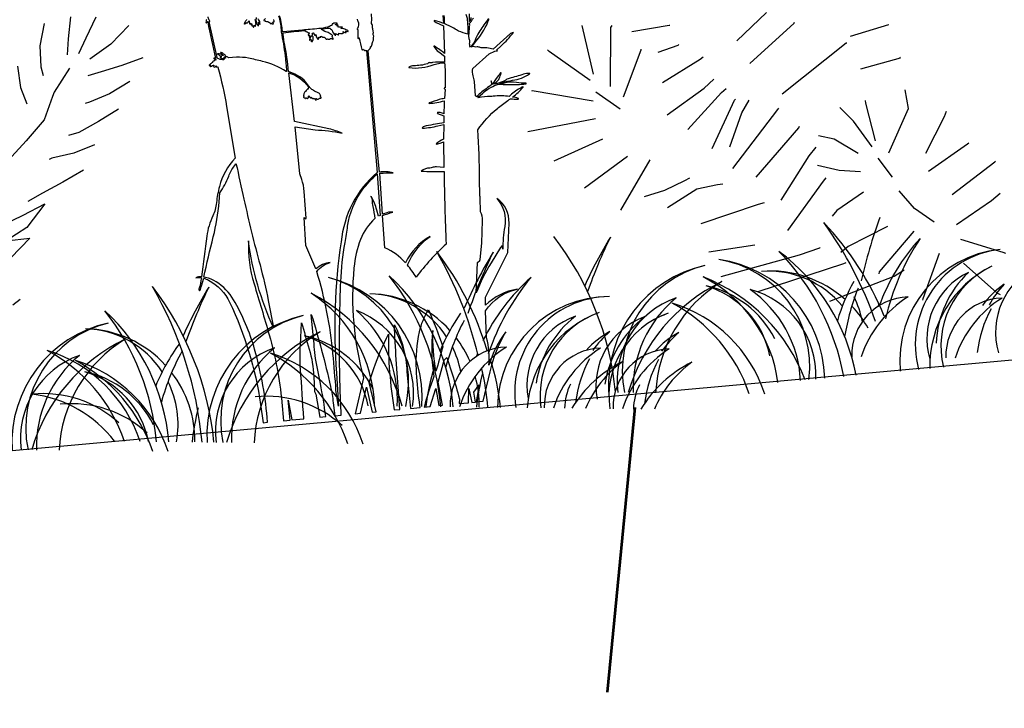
# Model space of a CAD drawing. Header units: centimetres. Extents: x -11246 to 29725, y -11714 to 13666.
# Tile 67 of 79: x 14355.92 to 14362.34, y 3612.11 to 3616.6. Entities that reach past the tile are written whole.
import ezdxf

# ---------------------------------------------------------------- set-up
doc = ezdxf.new("R2010")
doc.units = ezdxf.units.CM
doc.layers.add('0- Coupes', color=7, linetype='Continuous')

# ---------------------------------------------------------------- blocks, each defined once
blk = doc.blocks.new('A$C543A7BE2')
at = {"color": 0, "linetype": 'ByBlock', "lineweight": -2}
for p, q in [((246.06, 155.99), (243.99, 147.62)), ((235.66, 154.76), (232.74, 146.55)), ((255.69, 154.44), (250.8, 146.96)), ((267.92, 149.41), (259.94, 143.33)), ((232.74, 146.55), (231.97, 138.44)), ((243.99, 147.62), (242.69, 141.6)), ((250.8, 146.96), (247.14, 141.35)), ((259.94, 143.33), (251.12, 138.65)), ((-228.6, 118.76), (-230.22, 138.03)), ((-230.22, 138.03), (-230.22, 138.03)), ((223.09, 139.94), (223.09, 131.62)), ((231.97, 138.44), (232.5, 135.04)), ((-222.73, 113.18), (-219.46, 135.72)), ((-219.46, 135.72), (-218.8, 136.39)), ((-211.64, 133.11), (-196.99, 133.39)), ((-196.99, 133.39), (-196.73, 133.39)), ((242.96, 136.37), (235.66, 127.98)), ((254.74, 133.25), (249.51, 132.46)), ((263.11, 134.58), (254.74, 133.25)), ((271.51, 136.37), (263.11, 134.58)), ((-244.33, 129.89), (-244.85, 130.68)), ((-230.22, 116.65), (-244.33, 129.89)), ((-172.02, 123.75), (-159.06, 132.94)), ((223.09, 131.62), (224.68, 125.08)), ((-218.36, 108.52), (-208.99, 125.52)), ((-208.99, 125.52), (-208.99, 125.78)), ((-194.62, 125.29), (-194.36, 125.55)), ((-168.29, 114.41), (-149.11, 127.47)), ((-149.11, 127.47), (-148.85, 127.73)), ((234.87, 126.41), (230.44, 118.03)), ((235.66, 127.98), (234.87, 126.41)), ((265.25, 127.98), (256.85, 124.36)), ((-202.66, 123.75), (-194.62, 125.29)), ((-128.22, 119.42), (-113, 121.79)), ((-113, 121.79), (-113, 121.79)), ((248.75, 122.25), (246.91, 121.99)), ((256.85, 124.36), (248.75, 122.25)), ((-202.66, 111.93), (-187.02, 118.76)), ((-187.02, 118.76), (-185.72, 119.55)), ((230.44, 118.03), (222.35, 110.95)), ((259.42, 118.03), (251.12, 114.41)), ((-252.93, 115.75), (-253.19, 115.75)), ((-230.22, 108.49), (-252.93, 115.75)), ((-157.55, 101.06), (-130.26, 117.04)), ((-130.26, 117.04), (-130, 117.05)), ((251.12, 114.41), (243.01, 111.26)), ((-228.6, 111.88), (-220.21, 104.05)), ((-187, 107.51), (-182.82, 110.4)), ((222.35, 110.95), (216.08, 105.71)), ((243.01, 111.26), (238.83, 110.72)), ((-202.66, 99.23), (-187, 107.51)), ((-126.03, 106.38), (-110.36, 108.45)), ((-110.36, 108.45), (-110.36, 108.71)), ((-195.54, 92.59), (-180.66, 104.84)), ((-180.66, 104.84), (-178.57, 106.15)), ((231.26, 102.86), (230.21, 102.6)), ((239.89, 103.66), (231.26, 102.86)), ((248.26, 105.71), (239.89, 103.66)), ((-230.22, 101.68), (-256.82, 100.31)), ((-256.82, 100.31), (-256.82, 100.31)), ((-187.21, 83.93), (-176.13, 101.28)), ((-176.13, 101.28), (-175.61, 101.54)), ((-173.9, 96.03), (-170.51, 100.48)), ((-180.4, 83.63), (-173.9, 96.03)), ((-180.4, 75.23), (-160.03, 95.27)), ((-160.03, 95.27), (-159.51, 95.8)), ((-110.06, 88.57), (-110.34, 95.9)), ((242.69, 96.57), (234.16, 93.19)), ((-228.6, 93.46), (-248.43, 87.77)), ((-131.77, 86.7), (-136.23, 92.71)), ((-126.02, 92.99), (-126.03, 94.04)), ((-124.41, 78.02), (-126.02, 92.99)), ((234.16, 93.19), (225.79, 90.03)), ((-152.95, 87.18), (-152.69, 87.7)), ((-119.95, 72.75), (-110.06, 88.57)), ((225.79, 90.03), (219.78, 87.67)), ((-220.02, 85.46), (-238.2, 75.76)), ((-172.02, 70.6), (-152.95, 87.18)), ((-126.03, 75.96), (-131.77, 86.7)), ((-105.82, 70.6), (-96.71, 83.63)), ((-96.71, 83.63), (-95.67, 85.46)), ((217.18, 82.69), (226.06, 85.85)), ((226.06, 85.85), (217.97, 77.73)), ((-211.64, 83.01), (-225.63, 65.32)), ((-140.13, 80.93), (-145.88, 83.01)), ((-131.77, 74.13), (-140.13, 80.93)), ((209, 80.03), (217.18, 82.69)), ((-150.58, 75.94), (-147.44, 78.82)), ((217.97, 77.73), (209.35, 73.78)), ((-207.59, 70.59), (-199.49, 73.22)), ((-199.49, 73.22), (-197.4, 74.01)), ((-163.62, 60.41), (-150.58, 75.94)), ((209.35, 73.78), (218.5, 73.54)), ((218.5, 73.54), (210.14, 66.99)), ((-215.7, 69.27), (-207.59, 70.59)), ((-207.59, 63.79), (-195.29, 69.31)), ((-195.29, 69.31), (-187.19, 69.85)), ((-187.19, 69.85), (-185.09, 69.85)), ((-139.84, 68.64), (-147.95, 71.76)), ((-147.95, 71.76), (-147.95, 71.76)), ((-131.77, 66.99), (-139.84, 68.64)), ((-124.41, 71.28), (-119.95, 63.18)), ((-105.82, 63.52), (-89.36, 71.88)), ((-89.36, 71.88), (-88.84, 72.14)), ((-162.72, 48.47), (-146.5, 65.45)), ((-146.5, 65.45), (-145.33, 66.53)), ((-97.94, 53.34), (-79.93, 63.52)), ((-79.93, 63.52), (-79.67, 63.79)), ((-195.52, 55.87), (-172.52, 60.2)), ((-172.52, 60.2), (-170.16, 60.47)), ((-131.77, 59.04), (-142.95, 53.46)), ((-113.23, 49.99), (-118.08, 57.66)), ((-142.95, 53.46), (-145.04, 51.62)), ((-106.36, 43.77), (-113.23, 49.99)), ((-83.3, 48.87), (-79.64, 51.23)), ((208.35, 48.93), (211.48, 50.77)), ((-97.94, 41.59), (-83.3, 48.87)), ((-194.14, 44.62), (-176.15, 44.76)), ((-176.15, 44.76), (-176.15, 44.76)), ((-124.41, 44.62), (-140.56, 39.08)), ((-190.73, 34.48), (-159.66, 38.51)), ((-159.66, 38.51), (-151.55, 40.1)), ((-151.55, 40.1), (-151.29, 40.36)), ((-140.56, 39.08), (-143.7, 37.24)), ((-114.62, 41.34), (-130.09, 27.71)), ((-97.26, 35.75), (-81.8, 28.5)), ((-177.38, 26.78), (-143.11, 32.89)), ((-143.11, 32.89), (-142.19, 33.1)), ((-106.17, 31.51), (-114.9, 15.07)), ((-130.09, 27.71), (-130.3, 27.01)), ((-124.58, 25.25), (-120.4, 27.08)), ((-81.8, 28.5), (-80.75, 27.98)), ((-150.58, 19.22), (-124.58, 25.25)), ((-97.46, 26.46), (-86.34, 13.29)), ((-114.9, 15.07), (-115.07, 14.51)), ((-86.34, 13.29), (-85.03, 12.51))]:
    blk.add_line(p, q, dxfattribs=at)

msp = doc.modelspace()

# ---------------------------------------------------------------- linework, layer by layer
at = {"layer": '0- Coupes', "color": 97, "true_color": 0x279b30}
msp.add_line((14357.008, 3614.49041), (14357.008, 3614.49041), dxfattribs=at)
at = {"layer": '0- Coupes', "color": 251, "linetype": 'Continuous', "lineweight": 53}
for p, q in [((14359.95942, 3614.21739), (14359.95942, 3614.21739)), ((14359.7518, 3612.21503), (14359.93098, 3614.07066))]:
    msp.add_line(p, q, dxfattribs=at)
at = {"layer": '0- Coupes', "flags": 128}
msp.add_lwpolyline([(14102.3117, 3617.26706), (14174.79265, 3616.92235), (14259.74378, 3616.35168), (14303.53576, 3616.35168, -0.0495929), (14313.38146, 3615.37272), (14324.90744, 3613.05777, 0.0722966), (14339.27071, 3612.28331), (14364.22484, 3614.54721), (14372.02918, 3616.36726), (14373.45851, 3616.37726), (14407.12699, 3618.19113), (14407.12699, 3570.02466), (14101.64393, 3570.02466)], format="xyb", dxfattribs=at)
at = {"layer": '0- Coupes'}
for points in [[(14357.13918, 3616.59894, 0.2005553), (14357.1351, 3616.57815, 0.6071068), (14357.13747, 3616.57748, 0.1031068), (14357.14061, 3616.58259, -0.1728657), (14357.14284, 3616.5853, -0.5206861), (14357.14556, 3616.58409, 0.0113514), (14357.19709, 3616.34627, -0.0545242), (14357.18689, 3616.34619, 0.643858), (14357.1861, 3616.34482, 0.2042793), (14357.19164, 3616.34141, -0.159718), (14357.20086, 3616.33678, -0.6249975), (14357.2004, 3616.33542, 0.1582722), (14357.18772, 3616.32946, -0.1462734), (14357.18381, 3616.32752, 0.3258732), (14357.1777, 3616.3212, -0.2622206), (14357.17367, 3616.31591, 0.1197285), (14357.15509, 3616.30195, 0.4893205), (14357.15552, 3616.30007, 0.1741091), (14357.15881, 3616.29976, 0.0138257), (14357.16595, 3616.30181, -0.6673914), (14357.16658, 3616.30106, -0.0422108), (14357.16298, 3616.29534, 0.5796588), (14357.16375, 3616.29354, 0.1923309), (14357.16961, 3616.29513, -0.1293498), (14357.18347, 3616.3008, -0.4339708), (14357.18534, 3616.29926, -0.1295363), (14357.18425, 3616.29374, 0.424747), (14357.18555, 3616.29022, 0.4477953), (14357.1986, 3616.29615, -0.6631575), (14357.19988, 3616.29627, -0.2613798), (14357.19985, 3616.29382, 0.4274433), (14357.20061, 3616.29118, 0.2526762), (14357.205, 3616.29124), (14357.2086, 3616.29325), (14357.21076, 3616.28905, -0.0303424), (14357.26929, 3616.03132), (14357.32449, 3615.69496, 0.1288875), (14357.22178, 3615.50998, 0.0362279), (14357.20293, 3615.40521, -0.0837069), (14357.17878, 3615.31886, 0.0771552), (14357.14008, 3615.1871, 0.000007), (14357.10486, 3614.92116, 0.1465995), (14357.06927, 3614.91529, -0.0802533), (14357.10459, 3614.91531, -0.0543008), (14357.08777, 3614.8423, 0.2630735), (14357.08863, 3614.83759), (14357.09315, 3614.83216, 0.5632395), (14357.09474, 3614.8324, 0.028746), (14357.10587, 3614.86403), (14357.11991, 3614.91271, -0.0465611), (14357.15135, 3614.89969, -0.1616093), (14357.28858, 3614.75662, -0.0748476), (14357.49074, 3614.09056), (14357.50825, 3613.97089), (14357.53596, 3613.97359, 0.0498592), (14357.45165, 3614.44955, 0.0641281), (14357.31401, 3614.77237, 0.1192378), (14357.20108, 3614.88918, 0.090294), (14357.1324, 3614.91701), (14357.12091, 3614.91939, -0.0115827), (14357.18221, 3615.18271, 0.0442707), (14357.21968, 3615.41001), (14357.22412, 3615.46918, 0.0632139), (14357.28288, 3615.57737, -0.0616578), (14357.31933, 3615.64499), (14357.33018, 3615.66027, -0.0018667), (14357.38173, 3615.42847, 0.0123493), (14357.48677, 3614.99881, -0.0190988), (14357.54023, 3614.76661), (14357.57362, 3614.59121, -0.0740132), (14357.41139, 3615.15542, 0.0845374), (14357.44766, 3614.87698, -0.0052629), (14357.54652, 3614.54286, -0.0455718), (14357.62889, 3614.10527), (14357.64046, 3613.98377), (14357.68345, 3613.98795), (14357.67078, 3614.11815), (14357.69338, 3613.98892), (14357.77194, 3613.99657, 0.0021676), (14357.75068, 3614.32016, -0.031433), (14357.74956, 3614.47863), (14357.75761, 3614.6228, 0.0031862), (14357.80716, 3614.45123, -0.0600688), (14357.8375, 3614.27186), (14357.84211, 3614.17499), (14357.85134, 3614.15677), (14357.87736, 3614.00683), (14357.91579, 3614.01058, 0.0142847), (14357.88048, 3614.22558), (14357.84859, 3614.39018, -0.0049402), (14357.83323, 3614.54265), (14357.82106, 3614.67667, -0.020358), (14357.94626, 3614.20612, -0.0257892), (14357.96403, 3614.10118), (14357.97394, 3614.01624), (14358.01622, 3614.02036, -0.0111894), (14358.00516, 3614.41458, -0.0115908), (14358.01349, 3614.89029, -0.0349953), (14358.04181, 3615.14524, 0.0181468), (14358.05746, 3615.25288, -0.1197361), (14358.15314, 3615.48676, -0.0399669), (14358.24966, 3615.59317), (14358.24966, 3615.59317), (14358.26929, 3615.32183), (14358.25969, 3615.31657), (14358.24819, 3615.35684, 0.0530092), (14358.21217, 3615.44593, 1.0583817), (14358.21001, 3615.44461, -0.1501785), (14358.2177, 3615.42023, 0.0468521), (14358.22172, 3615.38047, -0.0086399), (14358.23583, 3615.30174, 0.1217236), (14358.14183, 3615.16547, 0.0670176), (14358.09893, 3614.98035, 0.090739), (14358.16157, 3614.26298), (14358.10741, 3614.02924), (14358.14093, 3614.0325), (14358.17997, 3614.20323), (14358.21779, 3614.03998), (14358.24427, 3614.04256), (14358.19721, 3614.23331), (14358.22874, 3614.32514, -0.0357683), (14358.32383, 3614.54865, 0.0464719), (14358.36211, 3614.05404), (14358.39821, 3614.05755), (14358.37475, 3614.38322, -0.0094892), (14358.36274, 3614.60985, -0.1066202), (14358.44442, 3614.30348), (14358.46771, 3614.06432), (14358.53018, 3614.0704), (14358.52336, 3614.12023, -0.0237781), (14358.50581, 3614.31804, -0.0631519), (14358.52674, 3614.56312, -0.0850009), (14358.58415, 3614.70648, -0.0236104), (14358.67821, 3614.46641, -0.0030282), (14358.63329, 3614.30636, -0.0505672), (14358.61386, 3614.57247, 0.0723746), (14358.62011, 3614.27147, 0.0218189), (14358.55619, 3614.07294), (14358.59684, 3614.07689), (14358.63218, 3614.19368), (14358.65158, 3614.08222), (14358.67697, 3614.0847), (14358.64785, 3614.23509), (14358.68691, 3614.37852), (14358.70414, 3614.39659), (14358.74072, 3614.28296, -0.0141485), (14358.7866, 3614.12527), (14358.78517, 3614.09523), (14358.84492, 3614.10105), (14358.84771, 3614.19389), (14358.86718, 3614.10322), (14358.89216, 3614.10565), (14358.88086, 3614.17042), (14358.91429, 3614.21818), (14358.89557, 3614.10598), (14358.94149, 3614.11045), (14358.98654, 3614.30212, -0.0710437), (14359.08879, 3614.56362, -0.0785073), (14359.08879, 3614.56362, -0.0136383), (14359.08879, 3614.56362, 0.0820533), (14358.9782, 3614.34599, 0.0970754), (14358.96286, 3614.52456), (14358.95693, 3614.69925, -0.2012388), (14359.16411, 3614.84162, 0.153672), (14358.95619, 3614.73699), (14358.9562, 3614.78987), (14359.10197, 3615.08098), (14359.11007, 3615.27187, 0.2549141), (14359.03087, 3615.43258), (14359.03087, 3615.43258), (14359.03087, 3615.43258), (14359.03087, 3615.43258, -0.2307107), (14359.08233, 3615.24918, 0.0514295), (14359.07033, 3615.10148), (14359.06595, 3615.12584), (14359.06173, 3615.11857), (14359.05374, 3615.11294), (14358.99234, 3615.01343, 0.0486509), (14358.8958, 3614.81641), (14358.90476, 3615.01468), (14358.91871, 3615.02775), (14358.92164, 3615.03525), (14358.9329, 3615.14074), (14358.93782, 3615.28849, 0.1374057), (14358.92387, 3615.34553), (14358.92247, 3615.43633, 0.110973), (14358.9193, 3615.44951), (14358.91834, 3615.5599, 0.0143993), (14358.90634, 3615.8796, -0.0666145), (14359.03372, 3616.01909, -0.0227001), (14359.10202, 3616.07126, -0.0141665), (14359.11891, 3616.08229, 0.0168286), (14359.16902, 3616.08012, 0.4166282), (14359.17107, 3616.08214, 0.2813751), (14359.16954, 3616.08465, 0.1147597), (14359.13331, 3616.09376, 0.0550913), (14359.20145, 3616.15747, 0.8655416), (14359.19875, 3616.16056, -0.0169442), (14359.18056, 3616.14966, 0.0671757), (14359.10993, 3616.09701, 0.0715301), (14359.02049, 3616.0997, -0.02459), (14358.99102, 3616.09782, 0.0507459), (14358.90923, 3616.08831), (14358.90626, 3616.09039), (14358.93884, 3616.11968, -0.0956434), (14359.02722, 3616.17282, -0.1062671), (14359.05896, 3616.17726, 0.0281763), (14359.16369, 3616.17554, 0.0204388), (14359.21946, 3616.18006, 0.9399875), (14359.21923, 3616.18395, -0.0363315), (14359.1587, 3616.18848, 0.1015654), (14359.07842, 3616.18405, -0.0890906), (14359.04916, 3616.18171), (14359.067, 3616.18747, -0.0437887), (14359.13331, 3616.20266, 0.1096895), (14359.24398, 3616.24382, 0.7352614), (14359.24289, 3616.24773, 0.088341), (14359.20381, 3616.24201, -0.0208739), (14359.11123, 3616.21542, 0.1507882), (14359.08347, 3616.19888), (14359.03459, 3616.18272, -0.067929), (14359.01084, 3616.17831), (14359.03005, 3616.19404, 0.1091468), (14359.04535, 3616.21346, 0.0488973), (14359.05844, 3616.24906, 0.8290765), (14359.05429, 3616.25102, -0.014659), (14359.03443, 3616.22524, 0.047393), (14359.00274, 3616.178, -0.4481522), (14358.99818, 3616.17693), (14358.99844, 3616.18458), (14358.99409, 3616.19932), (14358.99561, 3616.18376), (14358.99428, 3616.17501), (14358.99184, 3616.16903), (14358.97054, 3616.15481, 0.0536472), (14358.899, 3616.09506), (14358.89071, 3616.10197), (14358.88392, 3616.19584, 0.067348), (14358.87656, 3616.23097, -0.1561915), (14358.875, 3616.28067), (14358.9813, 3616.37444), (14359.01782, 3616.39268), (14359.03441, 3616.39475), (14359.02825, 3616.39909), (14359.05907, 3616.42765, 0.0417833), (14359.13863, 3616.51483), (14359.13089, 3616.51313), (14359.11857, 3616.50728), (14359.00744, 3616.40663), (14358.97505, 3616.41248, 0.074984), (14358.93246, 3616.41371, -0.158387), (14358.92237, 3616.41569, 0.1558567), (14358.90112, 3616.41996, -0.0916788), (14358.88435, 3616.42117, 0.1563051), (14358.86635, 3616.42018), (14358.90052, 3616.46334, 0.0737843), (14358.98027, 3616.60187, 0.8028562)], [(14357.60822, 3616.62244, -0.0526035), (14357.62378, 3616.53443, 0.0311998), (14357.62834, 3616.50017, -0.0226048), (14357.65213, 3616.34224, -0.0004617), (14357.65647, 3616.30036), (14357.66041, 3616.26204, -0.5465073), (14357.65758, 3616.26074, 0.0842649), (14357.50289, 3616.32633, 0.0064755), (14357.41072, 3616.34694, 0.0658962), (14357.33308, 3616.35281), (14357.28133, 3616.3499, 0.0320731), (14357.26228, 3616.35988, -0.2834751), (14357.26138, 3616.3612, 0.3172128), (14357.25387, 3616.37084, -0.1603328), (14357.24682, 3616.3758, 0.2414766), (14357.22942, 3616.38435, 0.2922531), (14357.23535, 3616.37487, -0.1298433), (14357.24519, 3616.36656), (14357.24815, 3616.36233, -0.2235321), (14357.23853, 3616.3667, 0.2193425), (14357.22154, 3616.37459, -0.0558296), (14357.21122, 3616.37577, 0.9182573), (14357.21062, 3616.37389, -0.1228936), (14357.22021, 3616.36673, 0.2145114), (14357.23076, 3616.36147, -0.2182524), (14357.23313, 3616.36027, -0.4765224), (14357.23212, 3616.35571, 0.0902292), (14357.2282, 3616.35277, 0.4492873), (14357.22831, 3616.35157, 0.186284), (14357.2308, 3616.35091, -0.3872897), (14357.23401, 3616.34856, -0.0586019), (14357.23427, 3616.34543, 0.4673339), (14357.23534, 3616.34447, -0.0309367), (14357.2465, 3616.34538, 0.2746835), (14357.25088, 3616.34811, -0.1054656), (14357.25378, 3616.35163, 0.1185617), (14357.25678, 3616.35548, -0.4793011), (14357.26016, 3616.35634, -0.0358683), (14357.26228, 3616.3545, -0.3576034), (14357.26281, 3616.34911, -0.3508993), (14357.2597, 3616.34813, 0.5227566), (14357.2566, 3616.34604, -0.3108971), (14357.25576, 3616.34485, 0.1244672), (14357.25262, 3616.34271, 0.2346724), (14357.25095, 3616.33647, 0.0022122), (14357.23184, 3616.33748, -0.0788948), (14357.22665, 3616.33856, -0.031946), (14357.21125, 3616.34558, -0.2175457), (14357.20689, 3616.3513), (14357.15424, 3616.58385, -0.5998439), (14357.15698, 3616.58615, 0.6297705), (14357.15915, 3616.58813, 0.0776798), (14357.15558, 3616.59553, -0.1727647), (14357.14974, 3616.61731, -0.5466439)], [(14357.39926, 3616.59942, -0.2521397), (14357.39748, 3616.59328, 0.107002), (14357.38373, 3616.57147, 0.5578871), (14357.38527, 3616.56952, 0.1479982), (14357.38916, 3616.57121, -0.0247588), (14357.40026, 3616.57971, -0.4246212), (14357.40133, 3616.5795, -0.2403732), (14357.40158, 3616.57688, 0.6589594), (14357.40217, 3616.5763, 0.1796271), (14357.4069, 3616.58062, -0.1510971), (14357.41607, 3616.59, 0.1546902), (14357.41888, 3616.57139, 0.4597539), (14357.42007, 3616.57108, 0.1961182), (14357.42211, 3616.57423, -0.7331451), (14357.42371, 3616.57442, -0.0155707), (14357.42664, 3616.56735, 0.4933117), (14357.42821, 3616.56688, 0.1297811), (14357.43159, 3616.57099, -0.7587604), (14357.43358, 3616.57067, -0.0499734), (14357.43374, 3616.55998, 0.5251623), (14357.43679, 3616.55748, -0.2542132), (14357.43914, 3616.55695, -0.1574699), (14357.4429, 3616.55071, 0.5686601), (14357.44559, 3616.54985, 0.29639), (14357.44711, 3616.55541, -0.1632056), (14357.44718, 3616.55966, -0.3026756), (14357.4483, 3616.5605, -0.4135763), (14357.45006, 3616.55894, 0.4661641), (14357.45289, 3616.55683, -0.2533642), (14357.45511, 3616.55623, 0.5554147), (14357.45681, 3616.55667, 0.0837805), (14357.45765, 3616.56283, -0.3912053), (14357.4597, 3616.56519, 0.4398369), (14357.46158, 3616.56777, 0.0060957), (14357.4551, 3616.59827, -0.2784522)], [(14357.46237, 3616.61206, 0.1391058), (14357.46145, 3616.58672, -0.0189963), (14357.46459, 3616.57144, 0.5538123), (14357.46733, 3616.5703, -0.4934728), (14357.46931, 3616.56968, -0.0142387), (14357.47131, 3616.56373, 0.2374706), (14357.47633, 3616.55849, 0.6013243), (14357.4777, 3616.55975, -0.1421856), (14357.47818, 3616.5761, 0.2355369), (14357.4776, 3616.5799, -0.942333), (14357.4785, 3616.58061, -0.156226), (14357.47996, 3616.57735, 0.2393672), (14357.48642, 3616.56755, 0.6395784), (14357.4872, 3616.56811, -0.0418413), (14357.48616, 3616.57813, 0.1623625), (14357.4808, 3616.59324, -0.1001477), (14357.47523, 3616.60437, 0.520882)], [(14357.52228, 3616.60533, 0.0873221), (14357.51137, 3616.59382, 0.4781942), (14357.51212, 3616.59145, 0.2029917), (14357.51823, 3616.59163, -0.4654937), (14357.5197, 3616.59094, 0.2258334), (14357.5228, 3616.58728, 0.1632195), (14357.53326, 3616.58623, -0.1626585), (14357.53784, 3616.58577, -0.1287007), (14357.55853, 3616.56912, 0.6145296), (14357.55994, 3616.56936, 0.2470115), (14357.55889, 3616.57498, -0.8059633), (14357.55932, 3616.5755, -0.0989838), (14357.56506, 3616.57094, 0.5244202), (14357.56704, 3616.57113, -0.3439123), (14357.56814, 3616.5716, -0.0397876), (14357.57344, 3616.56972, 0.6236283), (14357.57461, 3616.57069, 0.1449924), (14357.56939, 3616.57966, -0.4466783), (14357.56943, 3616.58088, -0.156772), (14357.57895, 3616.58484, 0.4213465), (14357.57987, 3616.58595, 0.1338787), (14357.57648, 3616.59461, -0.2451777), (14357.57586, 3616.59845, 0.3848591)], [(14358.12076, 3616.60228, 0.1953539), (14358.12143, 3616.59512, -0.0087404), (14358.12436, 3616.58922, -0.2585318), (14358.1213, 3616.54039, 0.5445619), (14358.12425, 3616.53395, -0.4026974), (14358.12541, 3616.53245, 0.0371809), (14358.12382, 3616.48115, 0.1249147), (14358.12496, 3616.47735, 0.6320967), (14358.13021, 3616.47786, -0.7631312), (14358.13332, 3616.47762, 0.0222439), (14358.15102, 3616.4028, 0.6660446), (14358.15779, 3616.40199), (14358.16021, 3616.40628, 0.066011), (14358.16847, 3616.3968, 0.4158707), (14358.17446, 3616.39719), (14358.17535, 3616.39822), (14358.18096, 3616.39728), (14358.24977, 3615.60196, 0.1913597), (14358.01544, 3615.15084, 0.0569381), (14357.9854, 3614.29332), (14357.99909, 3614.07902), (14357.9819, 3614.18169, 0.0077563), (14357.96245, 3614.42101, 0.0489072), (14357.85692, 3614.95717, -0.1526956), (14357.94496, 3615.01467, 0.1571538), (14357.85075, 3614.97306), (14357.78633, 3615.12665), (14357.77553, 3615.30849), (14357.78616, 3615.29975), (14357.78856, 3615.30417), (14357.77456, 3615.47839, 0.0662124), (14357.75863, 3615.55692), (14357.7459, 3615.59381), (14357.71546, 3615.90007), (14357.8453, 3615.87998, -0.036903), (14358.02171, 3615.85865, 0.0457668), (14357.93633, 3615.88574), (14357.71124, 3615.93507), (14357.67353, 3616.25213, -0.1757138), (14357.80198, 3616.1593, 0.1852381), (14357.80124, 3616.14499, -0.8568543), (14357.79986, 3616.14429, 0.264129), (14357.79793, 3616.14519, 0.2538591), (14357.793, 3616.14195, -0.1143622), (14357.78293, 3616.13047, 0.2031186), (14357.77289, 3616.11399, -0.0613595), (14357.77089, 3616.10673, 0.3379841), (14357.77228, 3616.10152, -0.4100261), (14357.77271, 3616.09831, 0.1135273), (14357.77106, 3616.09458, 0.2578322), (14357.77256, 3616.08995, 0.2728531), (14357.77714, 3616.08892, -0.4762865), (14357.78349, 3616.08478, 0.6876419), (14357.7847, 3616.08446, -0.2770197), (14357.7865, 3616.08523, 0.2651815), (14357.79041, 3616.08679, -0.5089425), (14357.79446, 3616.08662, 0.0732616), (14357.79605, 3616.08485, 0.5385996), (14357.79916, 3616.08581, -0.2041033), (14357.80253, 3616.0899, 0.3257813), (14357.8042, 3616.09326, 0.0051604), (14357.80324, 3616.09859, -0.3648054), (14357.80427, 3616.10043, -0.5711049), (14357.80777, 3616.09762, 0.3562257), (14357.81049, 3616.0931, -0.2081835), (14357.81371, 3616.09006, 0.7320821), (14357.81695, 3616.09037, -0.6581222), (14357.82057, 3616.0911, 0.0878967), (14357.82662, 3616.08497, 0.5045435), (14357.82862, 3616.08563, -0.7245962), (14357.83158, 3616.08563, 0.3446143), (14357.83469, 3616.08353, -0.163557), (14357.84325, 3616.08132, -0.0965081), (14357.85065, 3616.07417, 0.6123312), (14357.85261, 3616.07444, 0.2555686), (14357.85134, 3616.08201, -0.7513506), (14357.85249, 3616.08361, -0.0253444), (14357.85935, 3616.08078, 0.4401773), (14357.87165, 3616.0858, -0.3164154), (14357.87383, 3616.0873, -0.1288166), (14357.87997, 3616.08564, 0.3400712), (14357.8837, 3616.08614, 0.4695835), (14357.88305, 3616.09282, -0.3563819), (14357.88188, 3616.09673, 0.2507434), (14357.88111, 3616.10462, -0.0545952), (14357.87869, 3616.10927, 0.219079), (14357.86569, 3616.12186, -0.0606867), (14357.83527, 3616.1369, -0.0276063), (14357.81584, 3616.15123, -0.081279), (14357.80695, 3616.1614, 0.1669359), (14357.69922, 3616.24929), (14357.67215, 3616.25927, 0.0305973), (14357.64656, 3616.4416, -0.0213146), (14357.6402, 3616.48154, 0.0223881), (14357.63592, 3616.50802, -0.4341639), (14357.63893, 3616.51229, -0.0160803), (14357.77349, 3616.52649, -0.1792052), (14357.78049, 3616.52523, 0.0267785), (14357.80639, 3616.51176, -0.3450311), (14357.8067, 3616.50992, 0.0304445), (14357.80129, 3616.49843, 0.4663678), (14357.80263, 3616.49594, 0.2573794), (14357.80628, 3616.49706, -0.7066738), (14357.80794, 3616.4963, -0.0299133), (14357.80637, 3616.48568, 0.35729), (14357.80722, 3616.48406, 0.3083733), (14357.8096, 3616.48452, -0.0311258), (14357.81719, 3616.49131, -0.3019786), (14357.81958, 3616.4915, -0.5060562), (14357.81999, 3616.48835, 0.0843895), (14357.81309, 3616.47911, 0.1136209), (14357.80886, 3616.46226, 0.6025163), (14357.81028, 3616.46147, 0.2070646), (14357.81651, 3616.47089, -0.7308136), (14357.8177, 3616.47105, -0.1401266), (14357.82012, 3616.45641, 0.3239745), (14357.8215, 3616.45394, 0.4449529), (14357.82284, 3616.45451, -0.0522265), (14357.82532, 3616.45987, -0.5884096), (14357.82567, 3616.45986, 0.0262634), (14357.8276, 3616.45655, 0.6662698), (14357.82955, 3616.45691, -0.045784), (14357.83298, 3616.46799, 0.1760547), (14357.83328, 3616.47477, -0.1295739), (14357.83285, 3616.48381, 0.2303577), (14357.83155, 3616.48908, 0.1428555), (14357.82693, 3616.49218, -0.5964014), (14357.82604, 3616.49687, 0.1069979), (14357.82961, 3616.50132, 0.2870528), (14357.82937, 3616.50385, -0.1722534), (14357.82761, 3616.50925, 0.063495), (14357.83438, 3616.5111, -0.3427823), (14357.83705, 3616.51038, -0.213122), (14357.83846, 3616.50414, 0.5115899), (14357.83956, 3616.50297, 0.2356386), (14357.841, 3616.50393, -0.7137016), (14357.84189, 3616.50376, -0.0198804), (14357.84253, 3616.49745, 0.4371444), (14357.84357, 3616.4966, 0.1258041), (14357.85077, 3616.49956, -0.4353469), (14357.85177, 3616.49719, 0.3401047), (14357.85517, 3616.48282, -0.1758315), (14357.86022, 3616.4744, 0.3338487), (14357.86366, 3616.4713, 0.1369149), (14357.86953, 3616.47238, 0.4090435), (14357.87042, 3616.47489, -0.1972772), (14357.87004, 3616.48283, -0.3919623), (14357.87184, 3616.48378, 0.1147587), (14357.88113, 3616.48343, 0.5683789), (14357.88271, 3616.48782, -0.7591903), (14357.88413, 3616.48985, -0.0546557), (14357.89582, 3616.48423, 0.2833662), (14357.90273, 3616.4842, -0.3466493), (14357.90522, 3616.4839, 0.0007826), (14357.91769, 3616.47141, 0.4590881), (14357.92196, 3616.47174, -0.3521999), (14357.92398, 3616.47228, 0.2630096), (14357.94697, 3616.47452, -0.4247916), (14357.95885, 3616.47221, 1.1212164), (14357.9636, 3616.47612, -0.0634715), (14357.95873, 3616.48218, -0.2780566), (14357.95865, 3616.49238, 0.2709002), (14357.95866, 3616.49419, 0.1289121), (14357.9512, 3616.50172), (14357.93061, 3616.51391), (14357.91029, 3616.5214), (14357.88638, 3616.53567), (14357.92507, 3616.54202), (14357.94176, 3616.54173, -0.0102422), (14357.95161, 3616.53438, -0.144601), (14357.95636, 3616.52776, 0.1348974), (14357.97796, 3616.49641, 0.7037516), (14357.98013, 3616.49767, 0.0515967), (14357.97773, 3616.50583, -0.6443128), (14357.97863, 3616.50678, -0.0208253), (14357.99558, 3616.50019, 0.5494626), (14358.00101, 3616.50384), (14358.00084, 3616.51039, 0.0432086), (14358.02281, 3616.50827, 0.6944067), (14358.02342, 3616.50985, -0.7476167), (14358.02369, 3616.51043, 0.0955238), (14358.02935, 3616.51066, 0.4192064), (14358.03029, 3616.5122, 0.0367644), (14358.02764, 3616.52017, 0.1781909), (14358.03917, 3616.5149, -0.026836), (14358.04657, 3616.51393, 0.5363433), (14358.04804, 3616.51545, 0.1458752), (14358.04389, 3616.52295, -0.7711127), (14358.04444, 3616.52392, -0.0022136), (14358.05838, 3616.52011, 0.6660756), (14358.06122, 3616.52371, 0.2029232), (14358.05395, 3616.52937, -0.0633771), (14358.03931, 3616.53536, 0.1455189), (14358.01271, 3616.54147, -0.0653357), (14358.02483, 3616.54823, 0.186023), (14358.00803, 3616.54868, -0.1547241), (14358.00584, 3616.54861, 0.0454129), (14357.99478, 3616.55064, -0.1719453), (14357.99848, 3616.55463, 0.558434), (14357.9986, 3616.55642, 0.2683631), (14357.98818, 3616.55744, -0.958508), (14357.98776, 3616.55827, -0.0409356), (14357.99603, 3616.56206, 0.6012482), (14357.99615, 3616.56292, 0.2234759), (14357.98713, 3616.56464, -0.0791344), (14357.97881, 3616.56387, -0.4798564), (14357.97793, 3616.56512, -0.3364719), (14357.97902, 3616.56592, 0.2978103), (14357.99005, 3616.57296, 0.565668), (14357.98799, 3616.57593, -0.0179749), (14357.97298, 3616.57551, 0.1470302), (14357.9606, 3616.57189, 0.0996503), (14357.95599, 3616.56738, 0.2097225), (14357.95449, 3616.55928, 0.1629331), (14357.93988, 3616.55435, -0.1228536), (14357.93818, 3616.55363, 0.1154515), (14357.93217, 3616.55117, -0.1048183), (14357.92642, 3616.54866, -0.0360889), (14357.81407, 3616.53406, 0.0068212), (14357.76387, 3616.5305), (14357.6362, 3616.5197, -0.3529834), (14357.63338, 3616.52232, 0.0006291), (14357.62691, 3616.56644, 0.0357177), (14357.61424, 3616.62361, -0.067449)], [(14358.67945, 3616.62618), (14358.683, 3616.57281, 0.0584204), (14358.62358, 3616.59149, 0.7122473), (14358.62219, 3616.58908, 0.1096066), (14358.63411, 3616.58029), (14358.68294, 3616.55864), (14358.68907, 3616.37832, 0.026611), (14358.65863, 3616.40102, -0.0106702), (14358.62322, 3616.42573, 0.7965607), (14358.62074, 3616.42358, 0.1078132), (14358.65137, 3616.38751), (14358.68844, 3616.35921), (14358.68964, 3616.32057, 0.0480536), (14358.61138, 3616.31801, -0.0597486), (14358.58904, 3616.3178, 0.3350161), (14358.58071, 3616.31284, -0.2239314), (14358.57837, 3616.3107, -0.0789998), (14358.48804, 3616.29758, 0.1521774), (14358.45764, 3616.28855, 0.6920866), (14358.45835, 3616.28555, 0.1257466), (14358.62084, 3616.30528, -0.0773575), (14358.65956, 3616.31379), (14358.69027, 3616.31571, -0.0240805), (14358.69333, 3616.2599), (14358.69402, 3616.15469, -0.0849008), (14358.68956, 3616.15288, 0.4159502), (14358.6876, 3616.14979, 0.1410591), (14358.68953, 3616.14627), (14358.69314, 3616.14264), (14358.68843, 3616.0835, 0.0401323), (14358.65499, 3616.07691, 0.0218678), (14358.58919, 3616.05521, 0.8609047), (14358.58995, 3616.05171, 0.0591777), (14358.68796, 3616.06975, 0.0140482), (14358.68567, 3615.98414, 0.0736161), (14358.6609, 3615.99218, 0.0876755), (14358.64365, 3615.99204, 0.2878246), (14358.64241, 3615.9909, 0.3805034), (14358.64427, 3615.98715), (14358.68578, 3615.97041), (14358.68536, 3615.92445, 0.0265719), (14358.62965, 3615.91666, -0.0063055), (14358.56967, 3615.90578, 0.1220413), (14358.5454, 3615.89524, 0.7447509), (14358.54721, 3615.89048, 0.0397563), (14358.64637, 3615.90557), (14358.68537, 3615.91472), (14358.68294, 3615.8184, 0.0971991), (14358.63599, 3615.7891, 0.7291639), (14358.63709, 3615.78678, 0.0618828), (14358.66731, 3615.79463), (14358.68282, 3615.80078), (14358.68555, 3615.63456), (14358.63655, 3615.63874, 0.0853515), (14358.60863, 3615.63384, -0.0774967), (14358.59366, 3615.63097, 0.1543696), (14358.53816, 3615.61127, 0.0240928), (14358.68626, 3615.6083, 0.0082966), (14358.70013, 3615.13561, 0.0471777), (14358.50473, 3614.91959, 0.017001), (14358.44818, 3614.99946, -0.1408839), (14358.59502, 3615.18442, 0.1522915), (14358.43455, 3615.01241, 0.1142268), (14358.3009, 3615.11078), (14358.28615, 3615.32107, -0.0496077), (14358.35286, 3615.34215, 0.1183867), (14358.31409, 3615.33988), (14358.28534, 3615.33117), (14358.26736, 3615.59693, -0.0218086), (14358.35472, 3615.59968, 0.0910103), (14358.26586, 3615.60429), (14358.23758, 3615.88804), (14358.19127, 3616.39417), (14358.19232, 3616.39726, -0.2155673), (14358.20015, 3616.40539, 0.353272), (14358.20656, 3616.41678, -0.4558379), (14358.21161, 3616.42292, 0.4558379), (14358.21446, 3616.42639, -0.1587454), (14358.21506, 3616.4304, 0.0650198), (14358.21708, 3616.43624, -0.0594881), (14358.2252, 3616.46059, 0.1594973), (14358.226, 3616.46705, -0.1328226), (14358.22712, 3616.48258, 0.2292055), (14358.22531, 3616.49836, -0.2695385), (14358.22498, 3616.50705, 0.2387442), (14358.2253, 3616.5237, -0.0591653), (14358.22243, 3616.53203, -0.0562773), (14358.21983, 3616.5578, 0.1499101), (14358.21735, 3616.56627, -0.17378), (14358.2136, 3616.58162, 0.0611161), (14358.21265, 3616.63706, -0.0562906)], [(14358.82926, 3616.63421, -0.0685616), (14358.83911, 3616.5816, -0.0058134), (14358.84123, 3616.5237), (14358.84175, 3616.50283, 0.018766), (14358.77968, 3616.52244, 0.0241427), (14358.76713, 3616.53096, 0.0535941), (14358.73178, 3616.5519), (14358.69036, 3616.57078, 0.0184554), (14358.68695, 3616.62509, -0.050548)], [(14358.97618, 3616.60462, 0.0529982), (14358.96656, 3616.59331, -0.0007861), (14358.91282, 3616.51485, 0.0860418), (14358.88995, 3616.46504, -0.0857205), (14358.88508, 3616.45442), (14358.85811, 3616.41781, -0.134825), (14358.85347, 3616.44877, 0.1148497), (14358.85077, 3616.47332, -0.1057995), (14358.84792, 3616.49562, -0.0027507), (14358.85275, 3616.54982, 0.0439887), (14358.85291, 3616.57386, -0.2735287), (14358.85453, 3616.57719, 0.1368522), (14358.86717, 3616.59176, -0.0737481), (14358.87839, 3616.60852, 0.1429117)], [(14358.86071, 3616.61293, -0.1002088), (14358.85396, 3616.58619, -0.8143899), (14358.85172, 3616.58675, 0.0115341), (14358.85254, 3616.63668, 0.0079655)]]:
    msp.add_lwpolyline(points, format="xyb", dxfattribs=at)
at = {"layer": '0- Coupes', "color": 97, "true_color": 0x279b30}
for centre, radius, start, end in [((14364.86586, 3614.09412), 3.55296, 159.998352, 166.955951), ((14362.25335, 3613.667), 2.90769, 148.644218, 155.702258), ((14362.96563, 3613.62645), 3.55296, 154.070858, 160.264389), ((14361.48903, 3613.56877), 2.90769, 148.644218, 156.725951), ((14362.20131, 3613.52822), 3.55296, 154.070858, 161.028456), ((14360.36774, 3614.24087), 0.80052, 1.44499, 82.196665), ((14360.36808, 3614.34055), 0.70184, 352.711356, 81.118791), ((14357.7424, 3614.13871), 0.80052, 355.517495, 76.26917), ((14357.75302, 3614.23782), 0.70184, 346.783861, 75.191297), ((14362.51413, 3614.25778), 1.3192, 151.281968, 163.360246), ((14359.63548, 3613.34077), 2.90769, 148.644218, 155.702258), ((14360.34776, 3613.30022), 3.55296, 154.070858, 160.264389), ((14360.53377, 3614.28267), 0.57572, 357.306514, 75.21271), ((14360.24193, 3614.20843), 0.76847, 2.836593, 55.181563), ((14362.86531, 3614.26836), 1.58987, 158.598629, 170.434985), ((14361.72364, 3614.41116), 0.37953, 91.989521, 181.654008), ((14362.1052, 3614.16645), 0.73838, 122.316435, 161.601209), ((14362.74598, 3614.2572), 1.3192, 158.166194, 159.134246), ((14357.91185, 3614.16313), 0.57572, 351.37902, 69.285215), ((14357.61391, 3614.11944), 0.76847, 356.909098, 49.254068), ((14359.87906, 3613.93387), 1.3192, 145.354473, 157.432752), ((14360.22945, 3613.90813), 1.58987, 152.671135, 164.507491), ((14356.33069, 3613.85183), 0.73159, 42.356096, 88.552812), ((14356.32903, 3613.96018), 0.62333, 33.406197, 88.148319), ((14358.02551, 3613.70587), 1.3192, 143.764833, 157.432752), ((14358.3759, 3613.68013), 1.58987, 151.507768, 164.507491), ((14359.10576, 3614.08493), 0.37953, 91.989521, 181.654008), ((14359.48732, 3613.84021), 0.73838, 122.316435, 161.601209), ((14360.12811, 3613.93097), 1.3192, 158.166194, 159.134246), ((14360.21132, 3613.64645), 0.80797, 116.445321, 148.823993), ((14360.27996, 3613.78001), 0.72906, 125.993979, 157.101917), ((14360.66057, 3613.64121), 0.80797, 116.445321, 148.823993), ((14360.72922, 3613.77476), 0.72906, 125.993979, 157.101917), ((14356.20634, 3613.6619), 0.6564, 26.773818, 77.808653), ((14356.1706, 3613.72696), 0.60232, 11.52275, 73.173222), ((14356.33069, 3613.85183), 0.73159, 359.48734, 37.536879), ((14359.87906, 3613.93387), 1.3192, 162.357975, 173.822744), ((14360.4785, 3613.90522), 1.58987, 165.744058, 173.979407), ((14356.32903, 3613.96018), 0.62333, 349.508997, 26.456972), ((14358.18424, 3614.07982), 0.73159, 359.368484, 15.375109), ((14356.07489, 3613.43073), 0.7294, 47.581467, 95.806965), ((14355.91001, 3613.37257), 0.7891, 37.219654, 83.371667), ((14358.62495, 3613.67722), 1.58987, 165.744058, 173.979407)]:
    msp.add_arc(centre, radius, start, end, dxfattribs=at)
at = {"layer": '0- Coupes', "color": 84, "true_color": 0x2aaf18}
for centre, radius, start, end in [((14359.16234, 3613.81973), 2.4729, 19.118389, 36.069902), ((14359.70775, 3613.90355), 1.99882, 22.410781, 43.352587), ((14356.49995, 3613.84431), 2.4729, 13.190894, 30.142407), ((14357.0511, 3613.87134), 1.99882, 16.483286, 37.425092), ((14362.57834, 3614.34063), 0.72547, 116.383628, 181.305094), ((14362.50022, 3614.46959), 0.57536, 115.121019, 193.810603), ((14361.00752, 3613.84096), 1.16695, 115.957149, 163.745938), ((14360.96559, 3614.12056), 0.90118, 121.348943, 177.141874), ((14359.94982, 3613.83408), 1.16695, 20.844184, 68.632973), ((14359.96924, 3614.11614), 0.90118, 7.448247, 63.241179), ((14362.68633, 3614.37504), 0.60838, 124.989143, 143.628079), ((14362.85076, 3614.39371), 0.70258, 136.934093, 150.503435), ((14357.2847, 3613.77725), 1.16695, 14.916689, 62.705478), ((14357.33315, 3614.0558), 0.90118, 1.520753, 57.313684), ((14359.95148, 3614.00965), 0.72547, 110.456134, 175.377599), ((14359.88709, 3614.14599), 0.57536, 109.193525, 187.883108), ((14362.96978, 3614.32975), 0.81395, 151.871206, 173.061152), ((14358.38965, 3613.51472), 1.16695, 115.957149, 163.745938), ((14358.34771, 3613.79433), 0.90118, 121.348943, 177.141874), ((14360.06245, 3614.03272), 0.60838, 119.061648, 137.700584), ((14360.22792, 3614.03431), 0.70258, 131.006599, 144.57594), ((14357.11876, 3613.46633), 1.16695, 115.957149, 163.745938), ((14357.07683, 3613.74594), 0.90118, 121.348943, 177.141874), ((14357.73885, 3613.95885), 1.3192, 4.839883, 18.795731), ((14360.35191, 3614.00352), 0.81395, 151.871206, 173.061152), ((14357.38796, 3613.94129), 1.58987, 4.68322, 13.981066), ((14359.85405, 3614.05456), 0.38276, 153.9538, 178.395596)]:
    msp.add_arc(centre, radius, start, end, dxfattribs=at)
at = {"layer": '0- Coupes', "color": 97, "true_color": 0x25742c}
for centre, radius, start, end in [((14357.81542, 3613.96958), 1.99882, 5.756595, 37.425092), ((14359.72921, 3613.97971), 1.58987, 10.610715, 44.173201), ((14360.07641, 3614.03341), 1.3192, 10.767377, 53.043723), ((14360.55838, 3614.213), 0.80052, 102.393457, 183.145132), ((14360.55007, 3614.31233), 0.70184, 103.47133, 191.878765), ((14362.76088, 3614.56008), 0.47976, 115.917474, 196.158756), ((14357.0803, 3613.94488), 1.58987, 4.68322, 38.245706), ((14357.4312, 3613.96244), 1.3192, 4.839883, 47.116228), ((14360.25605, 3614.22105), 0.6564, 26.773818, 77.808653), ((14360.22031, 3614.28612), 0.60232, 11.52275, 73.173222), ((14354.6464, 3613.61631), 2.4729, 5.300179, 30.142407), ((14355.19755, 3613.64335), 1.99882, 5.756595, 37.425092), ((14357.94051, 3613.88676), 0.80052, 102.393457, 183.145132), ((14357.9322, 3613.98609), 0.70184, 103.47133, 191.878765), ((14356.66963, 3613.83837), 0.80052, 102.393457, 183.145132), ((14356.66132, 3613.9377), 0.70184, 103.47133, 191.878765), ((14360.1557, 3614.20908), 0.47976, 109.989979, 190.231261), ((14360.4139, 3614.11821), 0.68682, 127.93227, 171.263494), ((14357.63818, 3613.89482), 0.6564, 26.773818, 77.808653), ((14357.60243, 3613.95988), 0.60232, 11.52275, 73.173222), ((14356.25851, 3613.36537), 0.7294, 47.581467, 95.806965), ((14357.52939, 3613.41376), 0.7294, 47.581467, 95.806965)]:
    msp.add_arc(centre, radius, start, end, dxfattribs=at)
at = {"layer": '0- Coupes', "color": 99, "true_color": 0x1a511e}
for centre, radius, start, end in [((14362.76215, 3614.28061), 1.3192, 137.473893, 160.167533), ((14363.11333, 3614.29119), 1.58987, 146.344415, 167.006098), ((14362.38843, 3614.37291), 0.73159, 96.03731, 185.221638), ((14362.38142, 3614.48105), 0.62333, 96.441802, 195.222729), ((14360.12811, 3613.93097), 1.3192, 131.546399, 154.240038), ((14360.4785, 3613.90522), 1.58987, 140.41692, 161.078604), ((14359.76592, 3614.06136), 0.73159, 90.109815, 179.294143), ((14359.77011, 3614.16965), 0.62333, 90.514307, 189.295234), ((14359.90399, 3613.87278), 0.91811, 18.04618, 73.00899), ((14359.67661, 3613.81881), 1.05561, 18.764213, 61.994737), ((14362.33647, 3614.40401), 0.37953, 91.989521, 181.654008), ((14362.71803, 3614.1593), 0.73838, 122.316435, 161.601209), ((14360.5117, 3614.02748), 0.60838, 119.061648, 137.700584), ((14360.67718, 3614.02907), 0.70258, 131.006599, 144.57594), ((14355.83161, 3613.56352), 0.91811, 18.04618, 73.00899), ((14355.60424, 3613.50955), 1.05561, 18.764213, 61.994737), ((14357.28612, 3613.54655), 0.91811, 18.04618, 73.00899), ((14357.05874, 3613.49257), 1.05561, 18.764213, 61.994737), ((14359.7186, 3614.07777), 0.37953, 91.989521, 181.654008), ((14360.10016, 3613.83306), 0.73838, 122.316435, 161.601209), ((14356.01523, 3613.49816), 0.91811, 18.04618, 73.00899), ((14355.78786, 3613.44419), 1.05561, 18.764213, 61.994737), ((14360.80116, 3613.99828), 0.81395, 151.871206, 173.061152), ((14360.30331, 3614.04932), 0.38276, 153.9538, 178.395596)]:
    msp.add_arc(centre, radius, start, end, dxfattribs=at)
at = {"layer": '0- Coupes', "color": 62, "true_color": 0xacc205}
for centre, radius, start, end in [((14360.81331, 3614.22793), 0.73159, 48.283591, 94.480306), ((14360.80046, 3614.33553), 0.62333, 39.333692, 94.075814), ((14362.31349, 3614.5189), 0.47976, 115.917474, 196.158756), ((14362.57969, 3614.45519), 0.68682, 133.859765, 177.190988), ((14358.18424, 3614.07982), 0.73159, 42.356096, 88.552812), ((14358.18258, 3614.18818), 0.62333, 33.406197, 88.148319), ((14360.38955, 3614.24137), 0.57572, 109.377412, 187.283607), ((14360.68639, 3614.19073), 0.76847, 129.408558, 181.753528), ((14360.81331, 3614.22793), 0.73159, 29.328715, 43.464374), ((14360.80045, 3614.51441), 0.62333, 10.625076, 26.456972), ((14355.22675, 3613.71688), 1.58987, 4.68322, 38.245706), ((14355.57765, 3613.73444), 1.3192, 4.839883, 47.116228), ((14360.33634, 3614.14075), 0.57536, 109.193525, 187.883108), ((14360.40073, 3614.0044), 0.72547, 110.456134, 120.102748), ((14359.70645, 3614.21432), 0.47976, 109.989979, 190.231261), ((14359.96465, 3614.12346), 0.68682, 127.93227, 171.263494), ((14358.18424, 3614.07982), 0.73159, 23.40122, 37.536879), ((14356.50079, 3613.86675), 0.57572, 109.377412, 187.283607), ((14356.79763, 3613.81611), 0.76847, 129.408558, 181.753528), ((14357.77167, 3613.91514), 0.57572, 109.377412, 187.283607), ((14358.06852, 3613.8645), 0.76847, 129.408558, 181.753528), ((14358.18258, 3614.18818), 0.62333, 10.625076, 26.456972), ((14360.16785, 3614.07253), 0.37953, 91.989521, 181.654008), ((14360.54941, 3613.82782), 0.73838, 122.316435, 161.601209)]:
    msp.add_arc(centre, radius, start, end, dxfattribs=at)

# ---------------------------------------------------------------- block references
at = {"layer": '0- Coupes', "color": 73, "true_color": 0xa1af6b, "xscale": 0.01688311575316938, "yscale": 0.01688311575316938, "zscale": 0.01688311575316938, "rotation": 8.089852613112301}
for p in [(14363.76323, 3614.79968), (14352.50887, 3613.4255)]:
    msp.add_blockref('A$C543A7BE2', p, dxfattribs=at)

doc.saveas('drawing.dxf')
